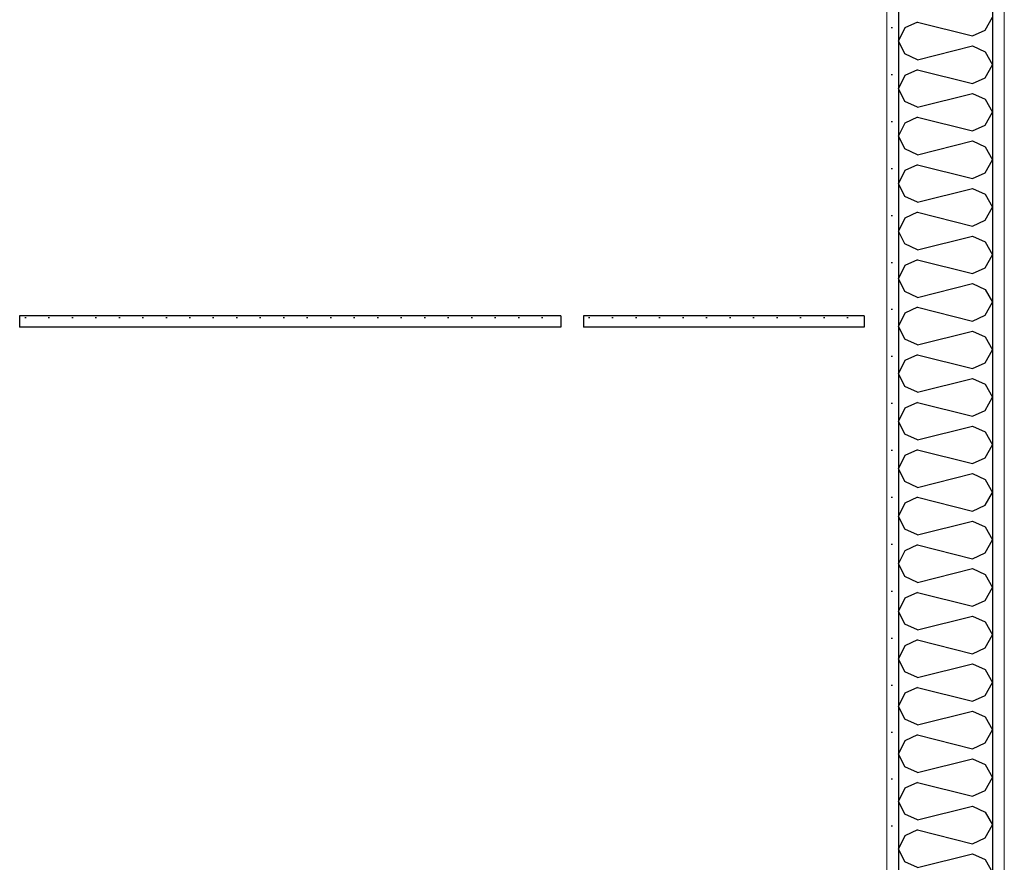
# Model space of a CAD drawing. Header units: millimetres. Extents: x -8544 to 51179, y -2070 to 39312.
# Tile 64 of 165: x 9594 to 10642, y 8686 to 9583. Entities that reach past the tile are written whole.
import ezdxf

# ---------------------------------------------------------------- set-up
doc = ezdxf.new("R2010")
doc.units = ezdxf.units.MM
doc.header["$LTSCALE"] = 0.5
doc.header["$MEASUREMENT"] = 0
doc.linetypes.add('PLINE', pattern=[0])
doc.layers.add('236- Innvendig kledning og overflate(Nye konstruksjoner)', color=7, linetype='Continuous', lineweight=0)
for name, color, linetype in [('242- Ikke-bærende innervegger (Skravur)(Nye konstruksjoner)', 7, 'Continuous'), ('242- Ikke-bærende innervegger(Nye konstruksjoner)', 7, 'Continuous'), ('257- Systemhimlinger (Skravur)(Nye konstruksjoner)', 7, 'Continuous'), ('257- Systemhimlinger(Nye konstruksjoner)', 7, 'Continuous')]:
    doc.layers.add(name, color=color, linetype=linetype)
pattern_1 = [(270, (0, 0), (86.60254, 0), [0, -50]), (270, (43.3, -25), (86.60254, 0), [0, -50])]
pattern_2 = [(0, (0, 0), (0, 43.30127), [0, -25]), (0, (12.5, 21.65), (0, 43.30127), [0, -25])]

# ---------------------------------------------------------------- blocks, each defined once
blk = doc.blocks.new('*X21')
at = {"layer": '242- Ikke-bærende innervegger (Skravur)(Nye konstruksjoner)', "linetype": 'PLINE'}
for p, q in [((10549.5, 9580.7), (10536, 9574.6)), ((10549.5, 9580.7), (10608.2, 9566.1)), ((10621.7, 9572.2), (10629.4, 9586)), ((10536, 9574.6), (10529.4, 9560.8)), ((10608.2, 9566.1), (10621.7, 9572.2)), ((10536, 9546.9), (10529.4, 9560.8)), ((10549.5, 9540.8), (10608.2, 9555.4)), ((10608.2, 9555.4), (10621.7, 9549.3)), ((10621.7, 9549.3), (10629.4, 9535.5)), ((10549.5, 9540.8), (10536, 9546.9)), ((10549.5, 9530.1), (10536, 9524)), ((10549.5, 9530.1), (10608.2, 9515.5)), ((10621.7, 9521.6), (10629.4, 9535.5)), ((10536, 9524), (10529.4, 9510.2)), ((10608.2, 9515.5), (10621.7, 9521.6)), ((10536, 9496.4), (10529.4, 9510.2)), ((10549.5, 9490.2), (10536, 9496.4)), ((10549.5, 9490.2), (10608.2, 9504.9)), ((10608.2, 9504.9), (10621.7, 9498.7)), ((10621.7, 9498.7), (10629.4, 9484.9)), ((10621.7, 9471.1), (10629.4, 9484.9)), ((10549.5, 9479.6), (10536, 9473.4)), ((10549.5, 9479.6), (10608.2, 9464.9)), ((10536, 9473.4), (10529.4, 9459.6)), ((10608.2, 9464.9), (10621.7, 9471.1)), ((10536, 9445.8), (10529.4, 9459.6)), ((10549.5, 9439.6), (10608.2, 9454.3)), ((10608.2, 9454.3), (10621.7, 9448.1)), ((10549.5, 9439.6), (10536, 9445.8)), ((10621.7, 9448.1), (10629.4, 9434.3)), ((10621.7, 9420.5), (10629.4, 9434.3)), ((10536, 9422.8), (10529.4, 9409)), ((10549.5, 9429), (10536, 9422.8)), ((10549.5, 9429), (10608.2, 9414.3)), ((10608.2, 9414.3), (10621.7, 9420.5)), ((10536, 9395.2), (10529.4, 9409)), ((10549.5, 9389), (10608.2, 9403.7)), ((10608.2, 9403.7), (10621.7, 9397.5)), ((10549.5, 9389), (10536, 9395.2)), ((10621.7, 9397.5), (10629.4, 9383.7)), ((10621.7, 9369.9), (10629.4, 9383.7)), ((10536, 9372.2), (10529.4, 9358.4)), ((10549.5, 9378.4), (10536, 9372.2)), ((10549.5, 9378.4), (10608.2, 9363.7)), ((10608.2, 9363.7), (10621.7, 9369.9)), ((10536, 9344.6), (10529.4, 9358.4)), ((10549.5, 9338.4), (10608.2, 9353.1)), ((10608.2, 9353.1), (10621.7, 9346.9)), ((10549.5, 9338.4), (10536, 9344.6)), ((10621.7, 9346.9), (10629.4, 9333.1)), ((10549.5, 9327.8), (10536, 9321.6)), ((10549.5, 9327.8), (10608.2, 9313.1)), ((10621.7, 9319.3), (10629.4, 9333.1)), ((10536, 9321.6), (10529.4, 9307.8)), ((10608.2, 9313.1), (10621.7, 9319.3)), ((10536, 9294), (10529.4, 9307.8)), ((10549.5, 9287.8), (10608.2, 9302.5)), ((10608.2, 9302.5), (10621.7, 9296.3)), ((10621.7, 9296.3), (10629.4, 9282.5)), ((10549.5, 9287.8), (10536, 9294)), ((10549.5, 9277.2), (10536, 9271)), ((10549.5, 9277.2), (10608.2, 9262.5)), ((10621.7, 9268.7), (10629.4, 9282.5)), ((10536, 9271), (10529.4, 9257.2)), ((10608.2, 9262.5), (10621.7, 9268.7)), ((10536, 9243.4), (10529.4, 9257.2)), ((10549.5, 9237.3), (10536, 9243.4)), ((10549.5, 9237.3), (10608.2, 9251.9)), ((10608.2, 9251.9), (10621.7, 9245.8)), ((10621.7, 9245.8), (10629.4, 9231.9)), ((10549.5, 9226.6), (10536, 9220.5)), ((10549.5, 9226.6), (10608.2, 9212)), ((10621.7, 9218.1), (10629.4, 9231.9)), ((10536, 9220.5), (10529.4, 9206.6)), ((10608.2, 9212), (10621.7, 9218.1)), ((10536, 9192.8), (10529.4, 9206.6)), ((10549.5, 9186.7), (10536, 9192.8)), ((10549.5, 9186.7), (10608.2, 9201.3)), ((10608.2, 9201.3), (10621.7, 9195.2)), ((10621.7, 9195.2), (10629.4, 9181.4)), ((10621.7, 9167.5), (10629.4, 9181.4)), ((10549.5, 9176), (10536, 9169.9)), ((10549.5, 9176), (10608.2, 9161.4)), ((10536, 9169.9), (10529.4, 9156.1)), ((10608.2, 9161.4), (10621.7, 9167.5)), ((10536, 9142.2), (10529.4, 9156.1)), ((10549.5, 9136.1), (10608.2, 9150.7)), ((10608.2, 9150.7), (10621.7, 9144.6)), ((10549.5, 9136.1), (10536, 9142.2)), ((10621.7, 9144.6), (10629.4, 9130.8)), ((10621.7, 9117), (10629.4, 9130.8)), ((10536, 9119.3), (10529.4, 9105.5)), ((10549.5, 9125.5), (10536, 9119.3)), ((10549.5, 9125.5), (10608.2, 9110.8)), ((10608.2, 9110.8), (10621.7, 9117)), ((10536, 9091.7), (10529.4, 9105.5)), ((10549.5, 9085.5), (10608.2, 9100.2)), ((10608.2, 9100.2), (10621.7, 9094)), ((10549.5, 9085.5), (10536, 9091.7)), ((10621.7, 9094), (10629.4, 9080.2)), ((10621.7, 9066.4), (10629.4, 9080.2)), ((10536, 9068.7), (10529.4, 9054.9)), ((10549.5, 9074.9), (10536, 9068.7)), ((10549.5, 9074.9), (10608.2, 9060.2)), ((10608.2, 9060.2), (10621.7, 9066.4)), ((10536, 9041.1), (10529.4, 9054.9)), ((10549.5, 9034.9), (10608.2, 9049.6)), ((10608.2, 9049.6), (10621.7, 9043.4)), ((10549.5, 9034.9), (10536, 9041.1)), ((10621.7, 9043.4), (10629.4, 9029.6)), ((10549.5, 9024.3), (10536, 9018.1)), ((10549.5, 9024.3), (10608.2, 9009.6)), ((10621.7, 9015.8), (10629.4, 9029.6)), ((10536, 9018.1), (10529.4, 9004.3)), ((10608.2, 9009.6), (10621.7, 9015.8)), ((10536, 8990.5), (10529.4, 9004.3)), ((10549.5, 8984.3), (10608.2, 8999)), ((10608.2, 8999), (10621.7, 8992.8)), ((10621.7, 8992.8), (10629.4, 8979)), ((10549.5, 8984.3), (10536, 8990.5)), ((10549.5, 8973.7), (10536, 8967.5)), ((10549.5, 8973.7), (10608.2, 8959)), ((10621.7, 8965.2), (10629.4, 8979)), ((10536, 8967.5), (10529.4, 8953.7)), ((10608.2, 8959), (10621.7, 8965.2)), ((10536, 8939.9), (10529.4, 8953.7)), ((10549.5, 8933.7), (10536, 8939.9)), ((10549.5, 8933.7), (10608.2, 8948.4)), ((10608.2, 8948.4), (10621.7, 8942.2)), ((10621.7, 8942.2), (10629.4, 8928.4)), ((10549.5, 8923.1), (10536, 8916.9)), ((10549.5, 8923.1), (10608.2, 8908.4)), ((10621.7, 8914.6), (10629.4, 8928.4)), ((10536, 8916.9), (10529.4, 8903.1)), ((10608.2, 8908.4), (10621.7, 8914.6)), ((10536, 8889.3), (10529.4, 8903.1)), ((10549.5, 8883.2), (10608.2, 8897.8)), ((10608.2, 8897.8), (10621.7, 8891.7)), ((10549.5, 8883.2), (10536, 8889.3)), ((10621.7, 8891.7), (10629.4, 8877.8)), ((10621.7, 8864), (10629.4, 8877.8)), ((10536, 8866.4), (10529.4, 8852.5)), ((10549.5, 8872.5), (10536, 8866.4)), ((10549.5, 8872.5), (10608.2, 8857.9)), ((10608.2, 8857.9), (10621.7, 8864)), ((10536, 8838.7), (10529.4, 8852.5)), ((10549.5, 8832.6), (10608.2, 8847.2)), ((10608.2, 8847.2), (10621.7, 8841.1)), ((10549.5, 8832.6), (10536, 8838.7)), ((10621.7, 8841.1), (10629.4, 8827.3)), ((10621.7, 8813.4), (10629.4, 8827.3)), ((10536, 8815.8), (10529.4, 8802)), ((10549.5, 8821.9), (10536, 8815.8)), ((10549.5, 8821.9), (10608.2, 8807.3)), ((10608.2, 8807.3), (10621.7, 8813.4)), ((10536, 8788.1), (10529.4, 8802)), ((10549.5, 8782), (10608.2, 8796.6)), ((10608.2, 8796.6), (10621.7, 8790.5)), ((10549.5, 8782), (10536, 8788.1)), ((10621.7, 8790.5), (10629.4, 8776.7)), ((10621.7, 8762.9), (10629.4, 8776.7)), ((10536, 8765.2), (10529.4, 8751.4)), ((10549.5, 8771.4), (10536, 8765.2)), ((10549.5, 8771.4), (10608.2, 8756.7)), ((10608.2, 8756.7), (10621.7, 8762.9)), ((10536, 8737.6), (10529.4, 8751.4)), ((10549.5, 8731.4), (10608.2, 8746.1)), ((10608.2, 8746.1), (10621.7, 8739.9)), ((10549.5, 8731.4), (10536, 8737.6)), ((10621.7, 8739.9), (10629.4, 8726.1)), ((10549.5, 8720.8), (10536, 8714.6)), ((10549.5, 8720.8), (10608.2, 8706.1)), ((10621.7, 8712.3), (10629.4, 8726.1)), ((10536, 8714.6), (10529.4, 8700.8)), ((10608.2, 8706.1), (10621.7, 8712.3)), ((10536, 8687), (10529.4, 8700.8)), ((10549.5, 8680.8), (10608.2, 8695.5)), ((10608.2, 8695.5), (10621.7, 8689.3)), ((10621.7, 8689.3), (10629.4, 8675.5)), ((10549.5, 8680.8), (10536, 8687))]:
    blk.add_line(p, q, dxfattribs=at)

msp = doc.modelspace()

# ---------------------------------------------------------------- hatches: boundary and pattern name
at = {"layer": '242- Ikke-bærende innervegger (Skravur)(Nye konstruksjoner)', "linetype": 'Continuous'}
h = msp.add_hatch(dxfattribs=at)
h.set_pattern_fill('Gips', color=256, style=0, pattern_type=2)
h.set_pattern_definition(pattern_1)
h.paths.add_polyline_path([(10516.9, 6850), (10529.4, 6850), (10529.4, 10167.9), (10516.9, 10167.9)])
h = msp.add_hatch(dxfattribs=at)
h.set_pattern_fill('Gips', color=256, style=0, pattern_type=2)
h.set_pattern_definition(pattern_1)
h.paths.add_polyline_path([(10641.9, 10167.9), (10629.4, 10167.9), (10629.4, 6850), (10641.9, 6850)])
at = {"layer": '257- Systemhimlinger (Skravur)(Nye konstruksjoner)', "linetype": 'Continuous'}
h = msp.add_hatch(dxfattribs=at)
h.set_pattern_fill('Prikker_tett', color=256, style=0, pattern_type=2)
h.set_pattern_definition(pattern_2)
h.paths.add_polyline_path([(9593.9, 9256), (10169.9, 9256), (10169.9, 9268), (9593.9, 9268)])
h = msp.add_hatch(dxfattribs=at)
h.set_pattern_fill('Prikker_tett', color=256, style=0, pattern_type=2)
h.set_pattern_definition(pattern_2)
h.paths.add_polyline_path([(10193.9, 9256), (10492.9, 9256), (10492.9, 9268), (10193.9, 9268)])

# ---------------------------------------------------------------- linework, layer by layer
at = {"layer": '236- Innvendig kledning og overflate(Nye konstruksjoner)', "linetype": 'PLINE'}
for p, q in [((10516.9, 10231), (10516.9, 8650)), ((10641.9, 10231), (10641.9, 6850))]:
    msp.add_line(p, q, dxfattribs=at)
at = {"layer": '242- Ikke-bærende innervegger(Nye konstruksjoner)', "linetype": 'PLINE'}
for p, q in [((10529.4, 10231), (10529.4, 6850)), ((10629.4, 10231), (10629.4, 6850))]:
    msp.add_line(p, q, dxfattribs=at)
at = {"layer": '257- Systemhimlinger(Nye konstruksjoner)', "linetype": 'PLINE'}
for p, q in [((9593.9, 9268), (9593.9, 9256)), ((10169.9, 9268), (9593.9, 9268)), ((10169.9, 9268), (10169.9, 9256)), ((10193.9, 9268), (10193.9, 9256)), ((10492.9, 9268), (10193.9, 9268)), ((10492.9, 9268), (10492.9, 9256)), ((10169.9, 9256), (9593.9, 9256)), ((10492.9, 9256), (10193.9, 9256))]:
    msp.add_line(p, q, dxfattribs=at)

# ---------------------------------------------------------------- block references
at = {"layer": '242- Ikke-bærende innervegger(Nye konstruksjoner)'}
msp.add_blockref('*X21', (0, 0), dxfattribs=at)

doc.saveas('drawing.dxf')
